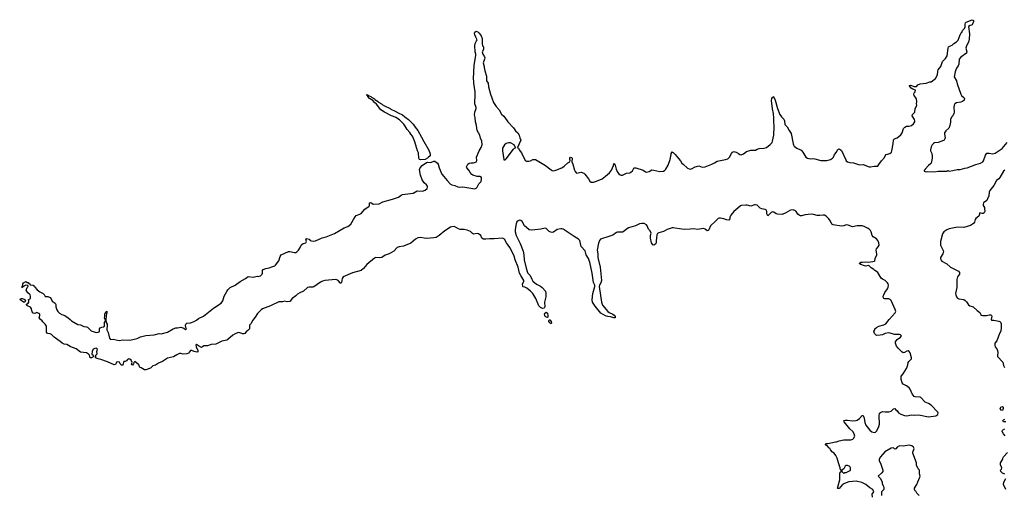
# Model space of a CAD drawing. Header units: inches. Extents: x 2348423 to 2474978, y 460702 to 613625.
# Tile 97 of 113: x 2419167 to 2435441, y 577893 to 585762. Entities that reach past the tile are written whole.
import ezdxf

# ---------------------------------------------------------------- set-up
doc = ezdxf.new("R2010")
doc.units = ezdxf.units.IN
doc.header["$MEASUREMENT"] = 0
for name, color, linetype in [('C4518', 7, 'Continuous'), ('C4527', 7, 'Continuous'), ('C4528', 7, 'Continuous'), ('C4537', 7, 'Continuous'), ('C4538', 7, 'Continuous')]:
    doc.layers.add(name, color=color, linetype=linetype)

msp = doc.modelspace()

# ---------------------------------------------------------------- linework, layer by layer
at = {"layer": 'C4518', "color": 5, "elevation": 60}
msp.add_lwpolyline([(2420000, 580357), (2419946, 580386), (2419905, 580395), (2419870, 580410), (2419839, 580439), (2419735, 580510), (2419695, 580555), (2419670, 580567), (2419630, 580570), (2419618, 580578), (2419609, 580590), (2419613, 580630), (2419609, 580690), (2419587, 580727), (2419550, 580764), (2419541, 580781), (2419504, 580810), (2419490, 580829), (2419502, 580870), (2419498, 580890), (2419483, 580903), (2419450, 580918), (2419416, 580904), (2419390, 580909), (2419375, 580930), (2419361, 580981), (2419346, 581006), (2419298, 581030), (2419278, 581050), (2419282, 581058), (2419310, 581074), (2419318, 581090), (2419316, 581116), (2419306, 581130), (2419346, 581150), (2419346, 581190), (2419338, 581210), (2419303, 581243), (2419274, 581290), (2419290, 581334), (2419306, 581350), (2419302, 581362), (2419270, 581368), (2419218, 581342), (2419214, 581330), (2419207, 581327), (2419210, 581354), (2419218, 581362), (2419218, 581390), (2419228, 581410), (2419270, 581432), (2419290, 581414), (2419310, 581414), (2419318, 581398), (2419334, 581390), (2419338, 581378), (2419353, 581373), (2419392, 581370), (2419410, 581352), (2419416, 581336), (2419455, 581295), (2419501, 581261), (2419554, 581230), (2419570, 581214), (2419590, 581182), (2419630, 581185), (2419670, 581165), (2419690, 581142), (2419705, 581105), (2419754, 581070), (2419764, 581050), (2419765, 581010), (2419780, 580960), (2419795, 580935), (2419827, 580907), (2419864, 580884), (2419914, 580870), (2419970, 580830), (2420000, 580803)], dxfattribs=at)
msp.add_lwpolyline([(2419250, 581088), (2419230, 581089), (2419167, 581133), (2419190, 581151), (2419210, 581151), (2419240, 581140), (2419254, 581130), (2419262, 581110)], close=True, dxfattribs=at)
at = {"layer": 'C4527', "color": 5, "elevation": 60}
msp.add_lwpolyline([(2421335, 580000), (2421330, 579996), (2421250, 579970), (2421230, 579972), (2421175, 580000)], dxfattribs=at)
at = {"layer": 'C4528', "color": 5, "elevation": 60}
for points in [[(2420000, 580803), (2420022, 580782), (2420130, 580719), (2420170, 580713), (2420230, 580688), (2420270, 580682), (2420290, 580674), (2420350, 580617), (2420430, 580586), (2420466, 580590), (2420480, 580600), (2420488, 580612), (2420488, 580650), (2420496, 580664), (2420523, 580677), (2420550, 580681), (2420568, 580690), (2420570, 580754), (2420587, 580773), (2420588, 580790), (2420570, 580830), (2420575, 580850), (2420577, 580890), (2420590, 580930), (2420610, 580938), (2420610, 580910), (2420602, 580898), (2420595, 580870), (2420590, 580790), (2420595, 580755), (2420614, 580726), (2420614, 580694), (2420606, 580654), (2420608, 580630), (2420630, 580585), (2420654, 580494), (2420670, 580471), (2420710, 580476), (2420810, 580457), (2420870, 580466), (2420990, 580458), (2421108, 580488), (2421164, 580516), (2421250, 580538), (2421390, 580548), (2421470, 580571), (2421504, 580564), (2421530, 580568), (2421610, 580595), (2421702, 580650), (2421750, 580664), (2421776, 580664), (2421830, 580676), (2421879, 580659), (2421910, 580638), (2421922, 580650), (2421913, 580670), (2421906, 580710), (2421913, 580727), (2421923, 580737), (2421930, 580741), (2421990, 580747), (2422050, 580767), (2422089, 580790), (2422121, 580819), (2422205, 580855), (2422369, 580990), (2422497, 581070), (2422523, 581110), (2422549, 581190), (2422590, 581265), (2422608, 581292), (2422648, 581332), (2422730, 581370), (2422814, 581430), (2422900, 581480), (2422946, 581514), (2423025, 581505), (2423090, 581519), (2423110, 581516), (2423150, 581526), (2423174, 581550), (2423182, 581570), (2423178, 581590), (2423182, 581610), (2423193, 581627), (2423236, 581644), (2423290, 581655), (2423350, 581681), (2423384, 581690), (2423398, 581702), (2423448, 581772), (2423470, 581845), (2423490, 581874), (2423610, 581925), (2423630, 581926), (2423710, 581909), (2423730, 581910), (2423750, 581921), (2423777, 581950), (2423798, 581982), (2423819, 582030), (2423830, 582045), (2423850, 582057), (2423895, 582070), (2423905, 582090), (2423894, 582130), (2423901, 582139), (2423910, 582143), (2423930, 582139), (2423950, 582130), (2423970, 582111), (2423990, 582101), (2424019, 582099), (2424055, 582105), (2424167, 582153), (2424233, 582167), (2424370, 582224), (2424530, 582321), (2424590, 582343), (2424639, 582381), (2424686, 582454), (2424710, 582502), (2424730, 582522), (2424790, 582543), (2424810, 582555), (2424870, 582627), (2424943, 582677), (2424949, 582690), (2424950, 582731), (2424970, 582736), (2425010, 582711), (2425110, 582717), (2425170, 582751), (2425330, 582790), (2425430, 582828), (2425470, 582859), (2425492, 582868), (2425670, 582891), (2425738, 582930), (2425827, 582927), (2425870, 582941), (2425900, 582970), (2425910, 582990), (2425908, 583010), (2425891, 583030), (2425850, 583063), (2425819, 583110), (2425792, 583188), (2425777, 583283), (2425785, 583310), (2425821, 583350), (2425890, 583397), (2425910, 583403), (2425950, 583400), (2425974, 583406), (2426010, 583423), (2426030, 583424), (2426071, 583390), (2426085, 583370), (2426099, 583310), (2426147, 583207), (2426180, 583170), (2426230, 583101), (2426290, 583042), (2426312, 583032), (2426361, 583021), (2426410, 582994), (2426429, 582989), (2426490, 582994), (2426690, 582966), (2426710, 582973), (2426731, 582990), (2426756, 583044), (2426793, 583087), (2426802, 583122), (2426799, 583150), (2426770, 583165), (2426729, 583169), (2426658, 583190), (2426640, 583200), (2426612, 583232), (2426592, 583272), (2426558, 583310), (2426555, 583330), (2426575, 583370), (2426598, 583390), (2426630, 583396), (2426670, 583393), (2426717, 583410), (2426725, 583430), (2426717, 583490), (2426761, 583590), (2426794, 583646), (2426809, 583691), (2426804, 583750), (2426782, 583802), (2426770, 583850), (2426730, 583930), (2426720, 584010), (2426701, 584070), (2426696, 584144), (2426683, 584190), (2426690, 584230), (2426714, 584290), (2426714, 584310), (2426691, 584370), (2426688, 584390), (2426698, 584510), (2426696, 584570), (2426675, 584710), (2426668, 584810), (2426674, 584870), (2426673, 584930), (2426680, 584970), (2426678, 585010), (2426707, 585170), (2426707, 585190), (2426693, 585230), (2426688, 585330), (2426696, 585370), (2426719, 585410), (2426726, 585430), (2426704, 585470), (2426688, 585510), (2426683, 585537), (2426690, 585558), (2426710, 585572), (2426739, 585559), (2426760, 585540), (2426794, 585494), (2426811, 585450), (2426811, 585370), (2426818, 585330), (2426831, 585310), (2426831, 585270), (2426811, 585229), (2426822, 585190), (2426850, 585150), (2426853, 585130), (2426851, 585110), (2426828, 585050), (2426845, 584990), (2426843, 584970), (2426854, 584914), (2426885, 584830), (2426881, 584790), (2426885, 584750), (2426911, 584710), (2426915, 584650), (2426933, 584593), (2426948, 584528), (2426971, 584470), (2426996, 584390), (2427043, 584323), (2427091, 584270), (2427130, 584198), (2427170, 584165), (2427226, 584090), (2427236, 584070), (2427330, 583971), (2427363, 583923), (2427398, 583890), (2427425, 583850), (2427432, 583810), (2427452, 583770), (2427394, 583650), (2427410, 583634), (2427422, 583610), (2427460, 583560), (2427522, 583430), (2427542, 583422), (2427582, 583422), (2427610, 583427), (2427650, 583447), (2427670, 583451), (2427690, 583447), (2427858, 583350), (2427950, 583276), (2427970, 583266), (2427990, 583263), (2428030, 583271), (2428127, 583313), (2428164, 583336), (2428227, 583393), (2428258, 583410), (2428265, 583430), (2428260, 583450), (2428261, 583470), (2428270, 583487), (2428290, 583483), (2428298, 583470), (2428291, 583410), (2428309, 583369), (2428336, 583270), (2428348, 583248), (2428370, 583225), (2428450, 583239), (2428490, 583224), (2428508, 583208), (2428570, 583131), (2428591, 583090), (2428612, 583072), (2428650, 583074), (2428701, 583090), (2428793, 583130), (2428850, 583171), (2428914, 583226), (2428950, 583270), (2428983, 583350), (2428990, 583382), (2429010, 583354), (2429028, 583288), (2429050, 583238), (2429071, 583210), (2429090, 583196), (2429110, 583191), (2429130, 583191), (2429197, 583223), (2429250, 583231), (2429270, 583239), (2429296, 583264), (2429317, 583303), (2429330, 583311), (2429350, 583311), (2429470, 583270), (2429510, 583244), (2429530, 583239), (2429570, 583253), (2429617, 583277), (2429646, 583274), (2429750, 583250), (2429810, 583257), (2429833, 583270), (2429849, 583290), (2429885, 583355), (2429920, 583450), (2429936, 583530), (2429936, 583550), (2429950, 583578), (2429970, 583567), (2430000, 583534)], [(2430000, 582314), (2429970, 582321), (2429950, 582319), (2429870, 582293), (2429810, 582258), (2429730, 582238), (2429710, 582225), (2429697, 582203), (2429693, 582147), (2429685, 582110), (2429685, 582070), (2429678, 582050), (2429650, 582032), (2429630, 582038), (2429610, 582070), (2429592, 582150), (2429593, 582190), (2429602, 582230), (2429586, 582270), (2429559, 582299), (2429541, 582350), (2429527, 582370), (2429490, 582388), (2429450, 582392), (2429410, 582386), (2429346, 582354), (2429230, 582316), (2429190, 582291), (2429158, 582262), (2429130, 582247), (2429050, 582248), (2429030, 582241), (2428970, 582197), (2428890, 582167), (2428783, 582137), (2428769, 582130), (2428752, 582110), (2428736, 582064), (2428710, 581950), (2428722, 581890), (2428723, 581830), (2428759, 581670), (2428783, 581450), (2428775, 581410), (2428748, 581370), (2428745, 581350), (2428782, 581090), (2428801, 581041), (2428890, 580934), (2428910, 580916), (2428970, 580891), (2428992, 580872), (2429011, 580850), (2429011, 580829), (2428986, 580830), (2428930, 580845), (2428889, 580849), (2428850, 580864), (2428770, 580909), (2428680, 581020), (2428633, 581090), (2428629, 581130), (2428640, 581230), (2428665, 581310), (2428672, 581350), (2428671, 581370), (2428654, 581414), (2428630, 581569), (2428591, 581750), (2428578, 581778), (2428570, 581809), (2428531, 581870), (2428516, 581936), (2428448, 582010), (2428426, 582110), (2428406, 582130), (2428377, 582150), (2428333, 582173), (2428150, 582298), (2428130, 582304), (2428110, 582303), (2428050, 582291), (2427991, 582249), (2427970, 582244), (2427930, 582250), (2427917, 582257), (2427870, 582310), (2427850, 582313), (2427783, 582297), (2427630, 582278), (2427590, 582288), (2427542, 582322), (2427513, 582353), (2427470, 582423), (2427450, 582438), (2427430, 582443), (2427405, 582435), (2427384, 582416), (2427373, 582387), (2427355, 582290), (2427354, 582250), (2427375, 582190), (2427442, 582062), (2427488, 581930), (2427501, 581870), (2427506, 581790), (2427538, 581650), (2427561, 581581), (2427568, 581568), (2427607, 581530), (2427630, 581472), (2427650, 581438), (2427710, 581386), (2427773, 581353), (2427805, 581330), (2427858, 581270), (2427865, 581230), (2427865, 581175), (2427843, 581090), (2427845, 581010), (2427836, 580990), (2427810, 580984), (2427778, 580998), (2427750, 581030), (2427699, 581150), (2427650, 581232), (2427610, 581272), (2427550, 581318), (2427517, 581337), (2427490, 581342), (2427485, 581350), (2427479, 581390), (2427502, 581430), (2427501, 581450), (2427448, 581528), (2427428, 581568), (2427405, 581670), (2427356, 581790), (2427338, 581850), (2427303, 581930), (2427270, 581992), (2427212, 582072), (2427180, 582130), (2427150, 582147), (2427010, 582136), (2426930, 582138), (2426870, 582129), (2426832, 582132), (2426807, 582150), (2426789, 582190), (2426750, 582218), (2426730, 582223), (2426670, 582215), (2426650, 582227), (2426617, 582257), (2426561, 582281), (2426511, 582291), (2426450, 582292), (2426421, 582301), (2426370, 582330), (2426350, 582338), (2426310, 582335), (2426290, 582328), (2426194, 582270), (2426098, 582190), (2426050, 582161), (2426012, 582152), (2425890, 582144), (2425854, 582146), (2425790, 582160), (2425750, 582151), (2425710, 582130), (2425630, 582065), (2425510, 582013), (2425437, 582003), (2425409, 581991), (2425350, 581934), (2425315, 581910), (2425273, 581887), (2425210, 581865), (2425152, 581828), (2425110, 581822), (2425055, 581825), (2425030, 581817), (2424907, 581713), (2424850, 581646), (2424810, 581614), (2424667, 581573), (2424513, 581507), (2424499, 581481), (2424487, 581413), (2424470, 581395), (2424463, 581410), (2424430, 581448), (2424410, 581459), (2424390, 581462), (2424210, 581448), (2424170, 581437), (2424138, 581422), (2424030, 581343), (2424010, 581335), (2423950, 581337), (2423925, 581330), (2423858, 581270), (2423796, 581244), (2423759, 581221), (2423730, 581191), (2423672, 581150), (2423630, 581101), (2423590, 581095), (2423550, 581107), (2423510, 581097), (2423450, 581093), (2423310, 581029), (2423179, 580981), (2423156, 580964), (2423099, 580901), (2423061, 580839), (2423018, 580790), (2422988, 580732), (2422963, 580710), (2422965, 580650), (2422939, 580621), (2422910, 580599), (2422890, 580569), (2422870, 580563), (2422856, 580564), (2422790, 580585), (2422770, 580582), (2422730, 580565), (2422690, 580542), (2422610, 580470), (2422590, 580460), (2422510, 580443), (2422410, 580395), (2422332, 580388), (2422270, 580365), (2422210, 580366), (2422190, 580349), (2422170, 580341), (2422124, 580364), (2422090, 580389), (2422078, 580382), (2422082, 580350), (2422111, 580290), (2422110, 580269), (2422096, 580264), (2422050, 580270), (2422010, 580290), (2421990, 580287), (2421955, 580245), (2421930, 580235), (2421870, 580230), (2421830, 580238), (2421810, 580238), (2421763, 580217), (2421710, 580185), (2421610, 580160), (2421529, 580110), (2421462, 580078), (2421410, 580046), (2421370, 580034), (2421335, 580000)], [(2421175, 580000), (2421155, 580010), (2421135, 580050), (2421070, 580106), (2421052, 580088), (2421050, 580068), (2421030, 580048), (2421026, 580050), (2421018, 580070), (2421026, 580090), (2421008, 580130), (2420990, 580148), (2420970, 580149), (2420950, 580138), (2420930, 580118), (2420911, 580109), (2420890, 580108), (2420881, 580099), (2420878, 580070), (2420870, 580049), (2420850, 580049), (2420829, 580069), (2420815, 580095), (2420790, 580101), (2420765, 580095), (2420759, 580070), (2420750, 580055), (2420730, 580053), (2420621, 580101), (2420510, 580139), (2420462, 580150), (2420418, 580170), (2420426, 580190), (2420426, 580210), (2420447, 580233), (2420445, 580270), (2420455, 580310), (2420442, 580322), (2420430, 580326), (2420410, 580323), (2420381, 580310), (2420364, 580270), (2420358, 580230), (2420382, 580210), (2420394, 580190), (2420352, 580170), (2420330, 580169), (2420329, 580190), (2420322, 580210), (2420302, 580230), (2420270, 580249), (2420170, 580264), (2420098, 580318), (2420014, 580350), (2420000, 580357)]]:
    msp.add_lwpolyline(points, dxfattribs=at)
for points in [[(2425790, 583442), (2425777, 583450), (2425767, 583470), (2425758, 583558), (2425743, 583590), (2425701, 583741), (2425678, 583798), (2425657, 583837), (2425630, 583867), (2425615, 583895), (2425570, 583944), (2425540, 584000), (2425515, 584035), (2425443, 584103), (2425383, 584143), (2425343, 584163), (2425310, 584173), (2425199, 584230), (2425136, 584270), (2425066, 584366), (2425030, 584393), (2425004, 584424), (2424950, 584459), (2424923, 584490), (2424922, 584502), (2424910, 584505), (2424902, 584518), (2424910, 584522), (2424913, 584513), (2424929, 584511), (2424941, 584501), (2424971, 584490), (2424980, 584480), (2425030, 584450), (2425039, 584439), (2425090, 584410), (2425099, 584399), (2425150, 584370), (2425159, 584359), (2425196, 584336), (2425290, 584290), (2425300, 584280), (2425375, 584250), (2425422, 584222), (2425495, 584190), (2425534, 584154), (2425596, 584110), (2425670, 584033), (2425703, 583983), (2425750, 583930), (2425810, 583821), (2425845, 583745), (2425930, 583601), (2425950, 583545), (2425953, 583530), (2425950, 583510), (2425918, 583482), (2425910, 583470), (2425870, 583447)], [(2427245, 583725), (2427210, 583713), (2427181, 583690), (2427150, 583635), (2427146, 583590), (2427167, 583450), (2427170, 583442), (2427190, 583442), (2427210, 583458), (2427330, 583622), (2427343, 583637), (2427366, 583650), (2427350, 583666), (2427338, 583690), (2427282, 583722)], [(2427890, 580835), (2427870, 580839), (2427855, 580850), (2427845, 580870), (2427844, 580890), (2427850, 580906), (2427870, 580924), (2427891, 580909), (2427899, 580861), (2427897, 580843)], [(2427950, 580728), (2427943, 580743), (2427930, 580746), (2427915, 580770), (2427915, 580785), (2427924, 580796), (2427930, 580796), (2427953, 580770), (2427955, 580745)]]:
    msp.add_lwpolyline(points, close=True, dxfattribs=at)
at = {"layer": 'C4537', "color": 5}
for points, elevation in [([(2433262, 577862), (2433259, 577910), (2433284, 577950), (2433270, 577988), (2433219, 578019), (2433150, 578075), (2433085, 578105), (2432990, 578129), (2432870, 578114), (2432798, 578090), (2432767, 578073), (2432710, 578007), (2432690, 578004), (2432686, 578010), (2432721, 578150), (2432725, 578255), (2432730, 578274), (2432746, 578290), (2432746, 578310), (2432730, 578326), (2432729, 578350), (2432699, 578430), (2432679, 578510), (2432659, 578550), (2432630, 578589), (2432602, 578610), (2432570, 578648), (2432562, 578670), (2432541, 578681), (2432522, 578702), (2432484, 578730), (2432484, 578736), (2432490, 578750), (2432527, 578753), (2432650, 578781), (2432670, 578781), (2432710, 578796), (2432790, 578811), (2432907, 578813), (2432936, 578824), (2432950, 578834), (2432968, 578870), (2432962, 578910), (2432935, 578950), (2432890, 578995), (2432795, 579110), (2432790, 579131), (2432810, 579138), (2432850, 579138), (2432930, 579126), (2432990, 579131), (2433010, 579138), (2433050, 579165), (2433090, 579212), (2433110, 579214), (2433126, 579170), (2433137, 579097), (2433154, 579054), (2433216, 578970), (2433250, 578943), (2433290, 578931), (2433310, 578939), (2433337, 578963), (2433366, 579034), (2433376, 579070), (2433374, 579210), (2433378, 579250), (2433395, 579265), (2433430, 579278), (2433470, 579272), (2433533, 579273), (2433570, 579285), (2433610, 579322), (2433630, 579331), (2433650, 579305), (2433670, 579291), (2433690, 579258), (2433730, 579236), (2433790, 579216), (2433830, 579211), (2433910, 579226), (2433950, 579221), (2434030, 579226), (2434190, 579191), (2434310, 579207), (2434344, 579230), (2434349, 579250), (2434343, 579270), (2434230, 579387), (2434191, 579411), (2434134, 579434), (2434064, 579510), (2434050, 579518), (2433970, 579522), (2433949, 579530), (2433919, 579570), (2433884, 579650), (2433870, 579669), (2433823, 579703), (2433769, 579730), (2433752, 579752), (2433737, 579810), (2433734, 579850), (2433738, 579862), (2433770, 579903), (2433795, 579950), (2433824, 579990), (2433828, 580000)], 60), ([(2435468, 579108), (2435428, 579108), (2435418, 579130), (2435430, 579142), (2435451, 579151)], 40), ([(2435457, 578877), (2435426, 578910), (2435406, 578950), (2435410, 578971), (2435450, 578992)], 40), ([(2434035, 577890), (2433998, 577930), (2433980, 577960), (2433968, 577970), (2433958, 577990), (2433958, 578010), (2433998, 578070), (2434010, 578114), (2434047, 578193), (2434048, 578210), (2434038, 578250), (2434038, 578310), (2434018, 578330), (2433988, 578390), (2433988, 578430), (2433929, 578590), (2433929, 578610), (2433949, 578670), (2433941, 578690), (2433913, 578713), (2433870, 578722), (2433770, 578706), (2433710, 578714), (2433671, 578690), (2433650, 578662), (2433630, 578658), (2433622, 578670), (2433610, 578677), (2433570, 578676), (2433469, 578611), (2433395, 578530), (2433375, 578490), (2433371, 578470), (2433401, 578410), (2433432, 578310), (2433432, 578290), (2433417, 578263), (2433354, 578210), (2433394, 578170), (2433422, 578110), (2433422, 578090), (2433438, 578050), (2433451, 578030), (2433452, 577990), (2433412, 577950), (2433411, 577889)], 60), ([(2435450, 578242), (2435410, 578258), (2435382, 578290), (2435378, 578310), (2435394, 578326), (2435399, 578350), (2435376, 578396), (2435381, 578430), (2435415, 578490), (2435418, 578510), (2435428, 578530), (2435496, 578604)], 40), ([(2435465, 577990), (2435429, 578070), (2435434, 578110), (2435469, 578170)], 40)]:
    msp.add_lwpolyline(points, dxfattribs=dict(at, elevation=elevation))
for points, elevation in [([(2435410, 579298), (2435390, 579304), (2435374, 579330), (2435386, 579354), (2435410, 579362), (2435422, 579350), (2435425, 579330)], 40), ([(2432830, 578388), (2432810, 578378), (2432791, 578329), (2432754, 578310), (2432754, 578290), (2432790, 578254), (2432808, 578272), (2432830, 578272), (2432895, 578305), (2432898, 578310), (2432898, 578350), (2432886, 578370), (2432847, 578387)], 60)]:
    msp.add_lwpolyline(points, close=True, dxfattribs=dict(at, elevation=elevation))
at = {"layer": 'C4538', "color": 5, "elevation": 60}
for points in [[(2430000, 583534), (2430030, 583501), (2430088, 583428), (2430111, 583390), (2430131, 583370), (2430203, 583303), (2430230, 583292), (2430250, 583290), (2430270, 583292), (2430330, 583326), (2430390, 583343), (2430450, 583323), (2430497, 583330), (2430607, 583373), (2430650, 583393), (2430697, 583423), (2430831, 583449), (2430870, 583462), (2430900, 583490), (2430930, 583547), (2430950, 583570), (2430970, 583579), (2430990, 583578), (2431010, 583570), (2431050, 583550), (2431070, 583534), (2431090, 583528), (2431130, 583542), (2431180, 583580), (2431250, 583602), (2431270, 583606), (2431330, 583601), (2431359, 583621), (2431387, 583633), (2431470, 583639), (2431508, 583650), (2431570, 583696), (2431603, 583730), (2431612, 583750), (2431633, 583850), (2431640, 583990), (2431633, 584090), (2431634, 584130), (2431625, 584210), (2431608, 584288), (2431595, 584425), (2431601, 584459), (2431610, 584474), (2431629, 584491), (2431633, 584470), (2431650, 584447), (2431655, 584430), (2431690, 584290), (2431730, 584196), (2431757, 584157), (2431795, 584115), (2431807, 584090), (2431816, 584030), (2431852, 583990), (2431884, 583930), (2431919, 583879), (2431949, 583709), (2431956, 583690), (2431970, 583667), (2432010, 583636), (2432071, 583611), (2432082, 583602), (2432111, 583571), (2432163, 583490), (2432187, 583470), (2432230, 583460), (2432270, 583463), (2432310, 583460), (2432410, 583435), (2432510, 583432), (2432530, 583436), (2432566, 583450), (2432600, 583470), (2432616, 583490), (2432632, 583530), (2432665, 583570), (2432685, 583610), (2432690, 583616), (2432710, 583623), (2432730, 583616), (2432750, 583599), (2432822, 583442), (2432830, 583428), (2432851, 583411), (2432890, 583398), (2432950, 583393), (2433050, 583359), (2433110, 583366), (2433210, 583330), (2433230, 583329), (2433290, 583338), (2433350, 583341), (2433370, 583364), (2433410, 583428), (2433460, 583480), (2433472, 583510), (2433487, 583530), (2433550, 583546), (2433577, 583570), (2433584, 583590), (2433605, 583710), (2433608, 583772), (2433629, 583790), (2433670, 583808), (2433730, 583859), (2433752, 583890), (2433776, 583964), (2433795, 583985), (2433822, 583998), (2433870, 584000), (2433910, 584010), (2433942, 584038), (2433961, 584070), (2433962, 584090), (2433955, 584110), (2433921, 584170), (2433926, 584194), (2433965, 584230), (2433968, 584290), (2433990, 584330), (2433994, 584350), (2433989, 584371), (2433993, 584410), (2433990, 584450), (2433951, 584510), (2433948, 584530), (2433951, 584550), (2433966, 584570), (2433975, 584595), (2433930, 584613), (2433904, 584630), (2433883, 584650), (2433870, 584672), (2433890, 584679), (2433950, 584659), (2433990, 584654), (2434010, 584682), (2434050, 584698), (2434150, 584711), (2434210, 584731), (2434230, 584731), (2434303, 584790), (2434338, 584850), (2434340, 584910), (2434347, 584930), (2434391, 584989), (2434421, 585070), (2434470, 585118), (2434498, 585162), (2434512, 585288), (2434521, 585310), (2434550, 585327), (2434582, 585338), (2434609, 585370), (2434650, 585393), (2434677, 585423), (2434710, 585511), (2434730, 585546), (2434738, 585550), (2434750, 585582), (2434783, 585617), (2434797, 585643), (2434793, 585690), (2434798, 585710), (2434810, 585722), (2434910, 585762), (2434932, 585750), (2434933, 585730), (2434918, 585690), (2434910, 585677), (2434875, 585665), (2434851, 585649), (2434866, 585530), (2434861, 585439), (2434847, 585390), (2434817, 585330), (2434805, 585290), (2434821, 585230), (2434816, 585210), (2434720, 585140), (2434695, 585110), (2434690, 585026), (2434680, 585000), (2434650, 584962), (2434645, 584950), (2434630, 584898), (2434615, 584815), (2434650, 584752), (2434663, 584703), (2434723, 584530), (2434736, 584510), (2434779, 584470), (2434786, 584450), (2434778, 584430), (2434751, 584409), (2434721, 584399), (2434650, 584385), (2434626, 584370), (2434614, 584346), (2434607, 584310), (2434611, 584230), (2434607, 584210), (2434591, 584170), (2434571, 584149), (2434551, 584110), (2434551, 584069), (2434543, 584010), (2434523, 583970), (2434475, 583925), (2434454, 583890), (2434451, 583870), (2434461, 583810), (2434456, 583790), (2434445, 583770), (2434410, 583750), (2434350, 583730), (2434290, 583725), (2434270, 583714), (2434247, 583690), (2434230, 583657), (2434220, 583610), (2434224, 583590), (2434243, 583550), (2434248, 583510), (2434248, 583470), (2434231, 583390), (2434224, 583376), (2434191, 583350), (2434132, 583290), (2434125, 583275), (2434114, 583270), (2434118, 583258), (2434150, 583245), (2434170, 583252), (2434290, 583246), (2434350, 583258), (2434490, 583258), (2434510, 583265), (2434530, 583258), (2434590, 583266), (2434664, 583284), (2434710, 583286), (2434790, 583306), (2434830, 583311), (2434970, 583364), (2435050, 583388), (2435085, 583410), (2435095, 583425), (2435130, 583518), (2435150, 583551), (2435190, 583554), (2435250, 583541), (2435290, 583554), (2435407, 583630), (2435490, 583728)], [(2435450, 583273), (2435430, 583257), (2435368, 583150), (2435350, 583130), (2435310, 583101), (2435270, 583019), (2435203, 582937), (2435190, 582910), (2435184, 582850), (2435164, 582796), (2435150, 582773), (2435097, 582730), (2435090, 582710), (2435094, 582690), (2435113, 582653), (2435116, 582636), (2435119, 582590), (2435110, 582567), (2435090, 582554), (2435074, 582554), (2435034, 582566), (2435028, 582530), (2435018, 582510), (2434969, 582471), (2434962, 582458), (2434950, 582410), (2434931, 582389), (2434881, 582359), (2434770, 582324), (2434670, 582331), (2434530, 582303), (2434490, 582287), (2434441, 582250), (2434422, 582218), (2434385, 582090), (2434384, 582050), (2434389, 582030), (2434435, 581930), (2434432, 581910), (2434423, 581890), (2434388, 581830), (2434387, 581810), (2434393, 581790), (2434410, 581767), (2434490, 581725), (2434550, 581669), (2434683, 581603), (2434698, 581578), (2434703, 581550), (2434670, 581506), (2434658, 581462), (2434655, 581330), (2434636, 581230), (2434638, 581210), (2434650, 581177), (2434670, 581153), (2434690, 581143), (2434770, 581133), (2434796, 581116), (2434816, 581096), (2434850, 581042), (2434869, 581029), (2434910, 581019), (2434929, 581009), (2434991, 580950), (2435037, 580917), (2435054, 580886), (2435054, 580874), (2435087, 580867), (2435146, 580870), (2435190, 580881), (2435218, 580878), (2435231, 580870), (2435237, 580857), (2435224, 580804), (2435232, 580792), (2435269, 580791), (2435350, 580775), (2435367, 580767), (2435377, 580757), (2435391, 580730), (2435391, 580670), (2435383, 580610), (2435363, 580570), (2435316, 580450), (2435282, 580410), (2435283, 580370), (2435291, 580350), (2435317, 580317), (2435329, 580290), (2435334, 580250), (2435326, 580214), (2435329, 580190), (2435419, 580099), (2435430, 580043), (2435447, 580010)], [(2433828, 580000), (2433845, 580050), (2433852, 580090), (2433864, 580110), (2433905, 580150), (2433908, 580170), (2433885, 580250), (2433870, 580275), (2433850, 580285), (2433830, 580280), (2433790, 580255), (2433770, 580253), (2433750, 580266), (2433685, 580330), (2433662, 580362), (2433644, 580410), (2433645, 580430), (2433655, 580450), (2433668, 580472), (2433726, 580510), (2433744, 580530), (2433723, 580550), (2433710, 580554), (2433630, 580555), (2433530, 580579), (2433470, 580572), (2433429, 580551), (2433390, 580542), (2433336, 580536), (2433322, 580542), (2433295, 580570), (2433282, 580610), (2433299, 580630), (2433302, 580650), (2433329, 580670), (2433370, 580690), (2433450, 580713), (2433485, 580730), (2433540, 580800), (2433640, 580910), (2433647, 580933), (2433638, 580970), (2433570, 581119), (2433554, 581134), (2433530, 581142), (2433464, 581144), (2433450, 581149), (2433440, 581170), (2433440, 581190), (2433448, 581210), (2433468, 581250), (2433509, 581311), (2433521, 581339), (2433526, 581370), (2433522, 581390), (2433511, 581410), (2433472, 581450), (2433429, 581469), (2433405, 581485), (2433350, 581579), (2433330, 581595), (2433299, 581610), (2433284, 581630), (2433238, 581658), (2433210, 581689), (2433190, 581698), (2433153, 581687), (2433130, 581690), (2433069, 581710), (2433045, 581730), (2433070, 581748), (2433090, 581753), (2433150, 581757), (2433190, 581752), (2433270, 581759), (2433295, 581765), (2433300, 581770), (2433307, 581810), (2433332, 581870), (2433335, 581890), (2433324, 581950), (2433330, 581970), (2433357, 582003), (2433371, 582030), (2433370, 582070), (2433352, 582110), (2433330, 582134), (2433272, 582170), (2433255, 582190), (2433242, 582250), (2433230, 582275), (2433210, 582297), (2433190, 582310), (2433123, 582343), (2433090, 582350), (2433010, 582349), (2432930, 582333), (2432862, 582362), (2432830, 582369), (2432787, 582353), (2432750, 582348), (2432610, 582368), (2432590, 582381), (2432571, 582430), (2432539, 582470), (2432499, 582510), (2432470, 582527), (2432450, 582530), (2432390, 582523), (2432350, 582524), (2432290, 582540), (2432250, 582545), (2432150, 582531), (2432090, 582516), (2432070, 582519), (2432049, 582529), (2432030, 582546), (2432003, 582590), (2431990, 582602), (2431950, 582614), (2431909, 582610), (2431830, 582565), (2431770, 582539), (2431690, 582542), (2431669, 582549), (2431630, 582575), (2431610, 582582), (2431587, 582573), (2431550, 582533), (2431530, 582519), (2431516, 582550), (2431515, 582590), (2431508, 582610), (2431490, 582623), (2431434, 582634), (2431405, 582645), (2431370, 582685), (2431355, 582695), (2431330, 582701), (2431310, 582699), (2431250, 582679), (2431190, 582695), (2431170, 582696), (2431090, 582686), (2431080, 582680), (2431038, 582642), (2430970, 582590), (2430922, 582530), (2430910, 582502), (2430903, 582497), (2430902, 582470), (2430890, 582448), (2430850, 582450), (2430805, 582465), (2430750, 582476), (2430730, 582478), (2430710, 582473), (2430650, 582410), (2430600, 582370), (2430585, 582350), (2430555, 582285), (2430546, 582274), (2430530, 582270), (2430496, 582296), (2430470, 582307), (2430370, 582292), (2430310, 582304), (2430250, 582294), (2430150, 582289), (2430070, 582300), (2430000, 582314)]]:
    msp.add_lwpolyline(points, dxfattribs=at)

doc.saveas('drawing.dxf')
